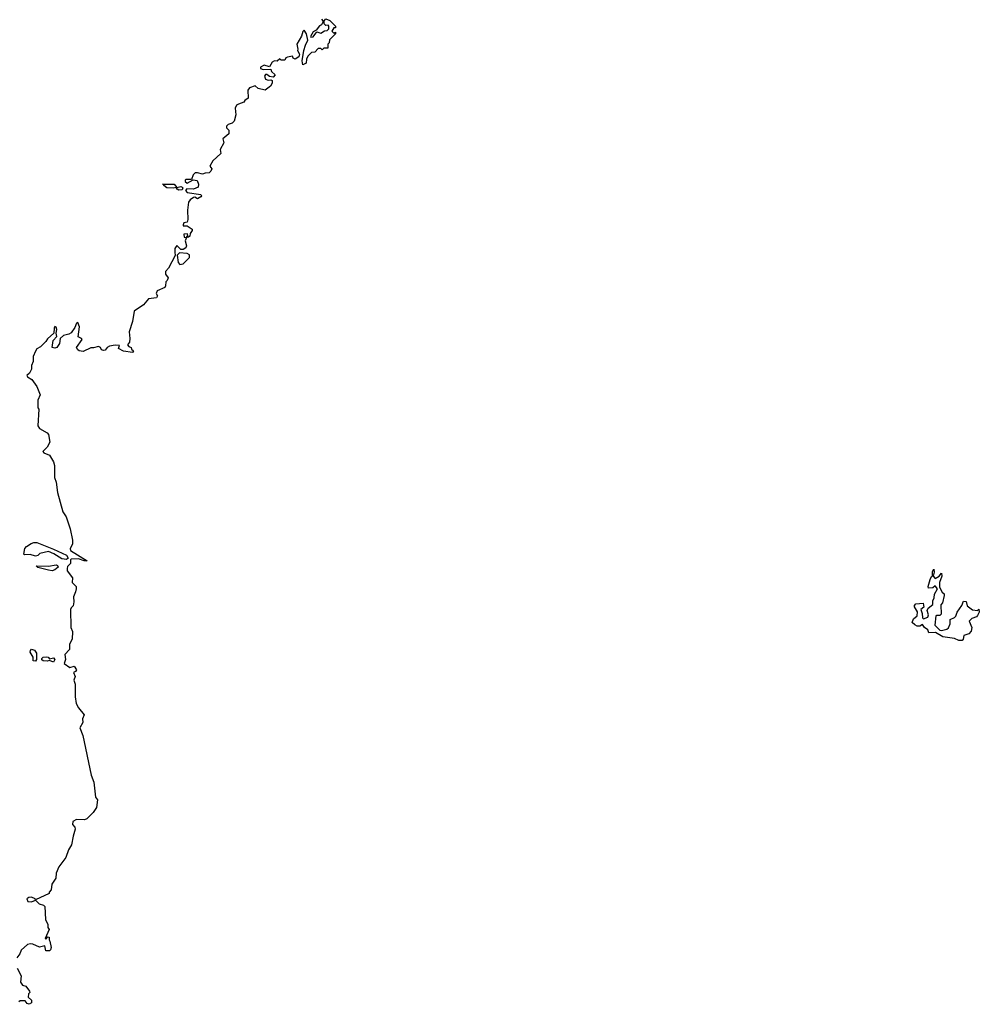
# Model space of a CAD drawing. Extents: x 1985742 to 2252716, y 78271 to 266492.
# Tile 72 of 250: x 2112652 to 2120118, y 160683 to 168344. Entities that reach past the tile are written whole.
import ezdxf

# ---------------------------------------------------------------- set-up
doc = ezdxf.new("R2010")
doc.units = 0

msp = doc.modelspace()

# ---------------------------------------------------------------- linework, layer by layer
at = {"layer": '0CON10XD'}
for points in [[(2115065, 168338.8), (2115110, 168295), (2115108.3, 168281.7), (2115095, 168280), (2115080, 168255), (2115095, 168240), (2115108.3, 168248.3), (2115110, 168235), (2115061.7, 168188.3), (2115060, 168165), (2115050, 168155), (2115048.3, 168121.7), (2115018.3, 168121.7), (2115005, 168110), (2114995, 168120), (2114975, 168120), (2114948.3, 168091.7), (2114921.7, 168088.3), (2114895, 168060), (2114883, 168037), (2114880, 168005), (2114855, 167994), (2114850, 168025), (2114863.5, 168105), (2114874.3, 168145.7), (2114893.8, 168185), (2114883.1, 168235), (2114865, 168262.5), (2114855, 168252.5), (2114843.3, 168215), (2114807.5, 168155), (2114816.2, 168115), (2114812.5, 168105), (2114830, 168075), (2114824, 168055), (2114795, 168036.7), (2114780, 168045), (2114775, 168060), (2114735, 168052.5), (2114723.6, 168046.4), (2114715, 168030), (2114685, 168030), (2114675, 168040), (2114655, 168022.5), (2114635, 168023.3), (2114615.9, 168014.1), (2114595, 167977.5), (2114555, 167990), (2114526.7, 167975), (2114526.7, 167965), (2114545, 167956.2), (2114605, 167960), (2114611.7, 167941.7), (2114640, 167915), (2114625, 167897.5), (2114595, 167902.5), (2114575, 167917.5), (2114565, 167917.5), (2114557.5, 167905), (2114565, 167882.5), (2114585, 167873.3), (2114607, 167877), (2114615, 167870), (2114615, 167850), (2114603.6, 167826.4), (2114563, 167797), (2114508.3, 167808.3), (2114485, 167830), (2114440, 167815), (2114427.5, 167795), (2114430, 167735), (2114403.3, 167716.7), (2114395, 167702.5), (2114355, 167687.5), (2114340, 167680), (2114327.5, 167655), (2114332.5, 167605), (2114320, 167555), (2114305, 167540), (2114275, 167530), (2114260, 167515), (2114261.7, 167501.7), (2114280, 167485), (2114280, 167455), (2114233, 167417), (2114240, 167385), (2114212.5, 167335), (2114217, 167303), (2114153.6, 167246.4), (2114130, 167205), (2114146.7, 167185), (2114140, 167165), (2114125, 167154), (2114095, 167151.2), (2114075, 167141.2), (2114035, 167153.8), (2114016.7, 167153.3), (2114002, 167138), (2113988.3, 167101.7), (2113945, 167100), (2113940, 167095), (2113940, 167085), (2113955, 167073.3), (2114002.5, 167097.5), (2114033, 167093), (2114042.5, 167065), (2114039.3, 167040.7), (2114005, 167026.2), (2113952.5, 167027.5), (2113941.2, 167015), (2113955, 167000.6), (2114060, 166985), (2114067.5, 166975), (2114062.5, 166965), (2114035, 166950), (2114015, 166962.5), (2114005, 166960), (2113978.3, 166941.7), (2113965.8, 166924.2), (2113957.7, 166862.3), (2113961.2, 166788.8), (2113955, 166770), (2113930, 166765), (2113923, 166747), (2113925, 166740), (2113955, 166740), (2113992.5, 166715), (2113993.3, 166705), (2113978.3, 166681.7), (2113975, 166660), (2113965, 166652.5), (2113950, 166650), (2113960, 166665), (2113957, 166677), (2113930, 166675), (2113931.7, 166651.7), (2113950, 166650), (2113940, 166625), (2113950, 166585), (2113945, 166568.8), (2113925, 166557.1), (2113906.1, 166556.1), (2113875, 166587.5), (2113858.8, 166565), (2113860, 166535), (2113860.7, 166509.3), (2113808.5, 166411.5), (2113786.2, 166385), (2113786.7, 166365), (2113806.2, 166335), (2113800, 166315), (2113790, 166305), (2113787.5, 166272.5), (2113780, 166260), (2113722.5, 166235), (2113713.8, 166215), (2113723.3, 166195), (2113715, 166180), (2113655, 166173.3), (2113615, 166126.2), (2113542.9, 166077.1), (2113530, 165995), (2113502.5, 165915), (2113510, 165865), (2113507.5, 165835), (2113490, 165815), (2113501.7, 165801.7), (2113520, 165795), (2113521.7, 165781.7), (2113537, 165767), (2113530, 165755), (2113460, 165765), (2113420, 165785), (2113428.3, 165808.3), (2113395, 165812.5), (2113350, 165805), (2113332.5, 165795), (2113315.8, 165774.2), (2113305, 165771.2), (2113287.5, 165775), (2113280, 165795), (2113265, 165802.5), (2113225, 165790), (2113205, 165790), (2113145, 165763.8), (2113115, 165766.7), (2113103.3, 165775), (2113093.8, 165795), (2113136.7, 165855), (2113133, 165863), (2113107, 165877), (2113116.1, 165953.9), (2113105, 165987.5), (2113095, 165982.5), (2113080.7, 165949.3), (2113051.2, 165908.8), (2113035, 165898), (2112993.9, 165886.1), (2112967.5, 165865), (2112962.5, 165825), (2112940, 165795), (2112925, 165788.8), (2112903.3, 165795), (2112912.9, 165847.1), (2112940.7, 165879.3), (2112936.2, 165905), (2112940.6, 165935), (2112935, 165951.2), (2112925, 165956.7), (2112919.2, 165945), (2112917.5, 165905), (2112868.3, 165861.7), (2112855, 165840), (2112815, 165800), (2112786.1, 165783.9), (2112773.9, 165766.1), (2112757.5, 165725), (2112756.7, 165685), (2112742.5, 165655), (2112742.5, 165625), (2112727.5, 165595), (2112707.5, 165575), (2112713.3, 165565), (2112747.5, 165545), (2112785, 165490), (2112810, 165425), (2112793, 165383), (2112792.5, 165325), (2112800, 165315), (2112793.3, 165185), (2112805, 165163.3), (2112865, 165128.8), (2112875, 165116.2), (2112886, 165056), (2112865, 165017.5), (2112832.5, 164985), (2112840, 164975), (2112883.3, 164955), (2112913.8, 164905), (2112923.8, 164875), (2112922.3, 164782.3), (2112936.2, 164745), (2112946, 164665), (2112988.8, 164515), (2113013.3, 164475), (2113043.8, 164383.8), (2113063.3, 164295), (2113062.5, 164265), (2113043.3, 164226.7), (2113046.7, 164215), (2113177.5, 164135), (2113153.8, 164133.8), (2113108.6, 164148.6), (2113053.6, 164146.4), (2113048.3, 164141.7), (2113047, 164113), (2113025, 164090), (2113020, 164075), (2113020, 164055), (2113061.7, 164001.7), (2113060, 163965), (2113090, 163935), (2113090, 163915), (2113087, 163893), (2113070, 163855), (2113072.5, 163815), (2113067, 163783), (2113051.7, 163768.3), (2113047.5, 163755), (2113050, 163615), (2113062.5, 163585), (2113060, 163525), (2113040, 163485), (2113040, 163445), (2113002.5, 163405), (2113007.5, 163365), (2112997.5, 163335), (2113043, 163303), (2113075, 163313.8), (2113093.3, 163285), (2113086.4, 163273.6), (2113070, 163265), (2113082.5, 163235), (2113073.3, 163205), (2113082.5, 163175), (2113082.5, 163075), (2113092.5, 163025), (2113109.3, 162989.3), (2113153.3, 162935), (2113140, 162905), (2113142.5, 162875), (2113120, 162835), (2113142.5, 162775), (2113207.5, 162465), (2113228.3, 162411.7), (2113242.5, 162295), (2113257.5, 162275), (2113250, 162215), (2113223, 162177), (2113175, 162127.5), (2113155, 162117.5), (2113095, 162122.5), (2113064.3, 162105.7), (2113062.7, 162082.7), (2113080.7, 162060.7), (2113084, 162045), (2113067.3, 161992.7), (2113055.6, 161924.4), (2113032, 161885), (2113010, 161825), (2112956.1, 161753.9), (2112936, 161705), (2112933.3, 161665), (2112903, 161617), (2112896.2, 161575), (2112880, 161555), (2112880, 161545), (2112775, 161497.5), (2112771.2, 161505), (2112745, 161517.1), (2112723.3, 161515), (2112707.5, 161505), (2112715, 161484), (2112745, 161480.6), (2112775, 161493.3), (2112804.6, 161464.6), (2112837.5, 161455), (2112848, 161445), (2112852.3, 161342.3), (2112870, 161305), (2112870.7, 161280.7), (2112880, 161265), (2112850, 161195), (2112855, 161190), (2112871.7, 161208.3), (2112880, 161205), (2112880, 161185), (2112887.5, 161175), (2112896.7, 161125), (2112891.7, 161108.3), (2112885, 161100), (2112855, 161100), (2112847.5, 161137.5), (2112805, 161127.5), (2112755, 161150), (2112735, 161153.8), (2112712.3, 161147.7), (2112663.3, 161105), (2112652.5, 161075), (2112630, 161045)], [(2114999.3, 168349.3), (2115010, 168335), (2115010, 168325), (2115000, 168305), (2114983.6, 168296.4), (2114958.3, 168261.7), (2114935, 168250), (2114913.3, 168213.3), (2114918.3, 168208.3), (2114935, 168210), (2114965, 168250), (2114995, 168240), (2115023, 168257), (2115045, 168260), (2115057, 168273), (2115057.5, 168295), (2115051.7, 168301.7), (2115035, 168300), (2115021.7, 168311.7), (2115020, 168335), (2115035, 168350), (2115065, 168338.8)], [(2113889.1, 167019.1), (2113876.7, 167025), (2113868.3, 167038.3), (2113845, 167033.8), (2113797.3, 167037.3), (2113773.8, 167055), (2113772.5, 167062.5), (2113762.5, 167065), (2113855, 167063.8), (2113875, 167040), (2113905, 167046), (2113915, 167041.2), (2113921.2, 167035), (2113915, 167020), (2113889.1, 167019.1)], [(2113898.6, 166438.6), (2113925, 166444.3), (2113973.3, 166495), (2113973.8, 166513.8), (2113955, 166525.6), (2113895, 166530), (2113877, 166513), (2113884.3, 166454.3), (2113898.6, 166438.6)], [(2113015, 164143.8), (2112979.2, 164149.2), (2112918.7, 164188.7), (2112875, 164205.5), (2112808.3, 164191.7), (2112792.5, 164175), (2112775, 164170), (2112733, 164183), (2112690.5, 164180.5), (2112683.8, 164185), (2112691.2, 164228.8), (2112703.8, 164246.2), (2112740.9, 164269.1), (2112762.9, 164277.1), (2112785, 164276.9), (2112915.8, 164225.8), (2113016.8, 164176.8), (2113030, 164155), (2113015, 164143.8)], [(2112905, 164056.7), (2112875, 164060), (2112793, 164083), (2112780, 164095), (2112875, 164092.5), (2112935, 164103.3), (2112946.4, 164096.4), (2112950, 164085), (2112925, 164063.3), (2112905, 164056.7)], [(2119985, 163513.8), (2119960, 163515), (2119925, 163530), (2119835, 163542.9), (2119776.4, 163576.4), (2119725, 163574), (2119718.3, 163598.3), (2119691.4, 163615), (2119675, 163637.5), (2119654.1, 163625.9), (2119635, 163626.4), (2119616.7, 163635), (2119596.7, 163655), (2119607, 163683), (2119633.3, 163706.7), (2119636.7, 163736.7), (2119614.4, 163775), (2119615, 163786.7), (2119625, 163798.8), (2119680, 163805), (2119687.5, 163772.5), (2119662.5, 163755), (2119673, 163723), (2119675, 163690), (2119685, 163682.5), (2119717.5, 163695), (2119722.5, 163715), (2119712.5, 163747.5), (2119720, 163765), (2119757.5, 163795), (2119757, 163823), (2119767.5, 163845), (2119768.8, 163875), (2119792.5, 163915), (2119775, 163940), (2119757, 163923), (2119721.7, 163921.7), (2119720, 163935), (2119735, 163987.5), (2119745, 164012.5), (2119753, 164017), (2119755, 164050), (2119765, 164070), (2119768, 164045), (2119760, 164015), (2119775, 163997.5), (2119806.4, 164013.6), (2119825, 164037.5), (2119825.6, 164015), (2119808.1, 163965), (2119808, 163928), (2119828.8, 163888.8), (2119845, 163876.7), (2119845.8, 163865), (2119831.7, 163808.3), (2119818.3, 163791.7), (2119821.7, 163718.3), (2119811.7, 163708.3), (2119785, 163707.5), (2119780, 163705), (2119773, 163633), (2119810, 163595), (2119823, 163593), (2119865, 163601.2), (2119878.3, 163611.7), (2119892.5, 163645), (2119891.7, 163678.3), (2119925, 163692.5), (2119936.1, 163703.9), (2119946.7, 163735), (2119982.5, 163787.5), (2119995, 163818.8), (2120015, 163816.7), (2120023.8, 163783.8), (2120065, 163752.5), (2120103, 163747), (2120115, 163756.7), (2120118, 163735), (2120105, 163707.5), (2120095, 163697.5), (2120060, 163685), (2120040, 163665), (2120058.8, 163615), (2120055, 163587.5), (2120036.7, 163565), (2119998.3, 163551.7), (2119993.3, 163525), (2119985, 163513.8)], [(2112775, 163354), (2112757.5, 163355), (2112757.8, 163385), (2112733.7, 163423.7), (2112735, 163436.7), (2112744.5, 163445.5), (2112767.8, 163437.8), (2112782.7, 163415), (2112782, 163365), (2112775, 163354)], [(2112915, 163346), (2112885, 163357.5), (2112865, 163352.5), (2112835.6, 163355.6), (2112824.3, 163364.3), (2112824.2, 163375), (2112835.6, 163384.4), (2112857.9, 163387.9), (2112874.4, 163384.4), (2112885, 163372.5), (2112915, 163379.2), (2112925.8, 163365), (2112915, 163346)], [(2112632.5, 160965), (2112663.3, 160905), (2112657.5, 160855), (2112675, 160832.5), (2112700, 160825), (2112727.5, 160785), (2112730, 160775), (2112720, 160765), (2112718.3, 160738.3), (2112742.5, 160715), (2112742.5, 160695), (2112725, 160683.3), (2112710, 160690), (2112695, 160710), (2112655, 160710), (2112645, 160702.5)]]:
    msp.add_lwpolyline(points, dxfattribs=at)

doc.saveas('drawing.dxf')
